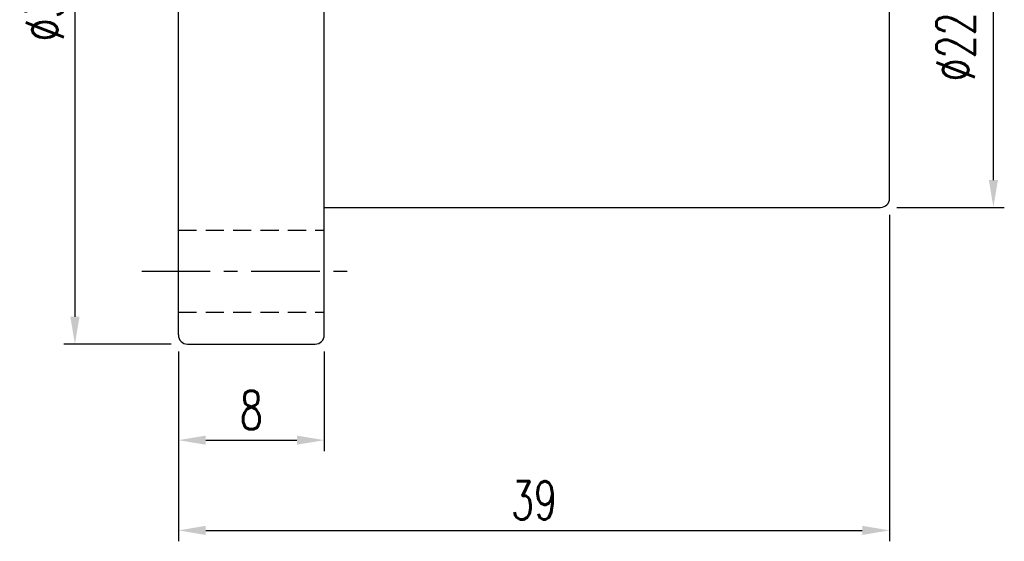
# Model space of a CAD drawing. Extents: x -57 to 243, y 96 to 458.
# Tile 2 of 46: x 189 to 243, y 96 to 125. Entities that reach past the tile are written whole.
import ezdxf

# ---------------------------------------------------------------- set-up
doc = ezdxf.new("R2010")
doc.units = 0
doc.header["$MEASUREMENT"] = 0
doc.header["$PDMODE"] = 2
doc.linetypes.add('CENTER', pattern=[2, 1.25, -0.25, 0.25, -0.25])
doc.linetypes.add('DASHED', pattern=[0.75, 0.5, -0.25])
doc.layers.get('DEFPOINTS').update_dxf_attribs({"linetype": 'CONTINUOUS'})
for name, color, linetype in [('CL', 1, 'CENTER'), ('DIM', 4, 'CONTINUOUS'), ('HID', 2, 'DASHED'), ('OUT', 3, 'CONTINUOUS')]:
    doc.layers.add(name, color=color, linetype=linetype)
doc.styles.add('DIM-7', font='SIMPLEX.shx', dxfattribs={"width": 0.7, "bigfont": 'chineset.shx'})
doc.dimstyles.new('CNS', dxfattribs={"dimtxt": 3.5, "dimasz": 2.5, "dimexe": 1, "dimexo": 1.5, "dimgap": 0.09, "dimtad": 0, "dimdsep": 46, "dimtxsty": 'DIM-7', "dimcen": 0.09, "dimclrd": 1, "dimclre": 1, "dimclrt": 4, "dimadec": 0, "dimazin": 0, "dimtfac": 1, "dimtix": 1, "dimtmove": 2, "dimatfit": 3, "dimfxl": 1, "dimtvp": 0.971429, "dimtolj": 1, "dimarcsym": 0})

# ---------------------------------------------------------------- blocks, each defined once
blk = doc.blocks.new('*D5')
at = {"layer": 'DEFPOINTS', "color": 0, "linetype": 'Continuous', "transparency": 16777216}
for p in [(235.983, 136.77), (242.171, 136.77), (235.983, 114.77)]:
    blk.add_point(p, dxfattribs=at)
at = {"layer": 'DIM', "color": 7, "linetype": 'Continuous', "lineweight": -2, "transparency": 16777216}
for p, q in [((236.883, 136.77), (242.771, 136.77)), ((242.171, 116.27), (242.171, 135.27)), ((236.883, 114.77), (242.771, 114.77))]:
    blk.add_line(p, q, dxfattribs=at)
at = {"layer": 'DIM', "color": 7, "linetype": 'Continuous', "transparency": 16777216}
for points in [[(241.921, 135.27), (242.421, 135.27), (242.171, 136.77)], [(241.921, 116.27), (242.421, 116.27), (242.171, 114.77)]]:
    blk.add_solid(points, dxfattribs=at)
at = {"layer": 'DIM', "color": 7, "linetype": 'Continuous', "transparency": 16777216, "insert": (240.101, 125.77), "char_height": 2.1, "attachment_point": 5, "rotation": 90, "style": 'DIM-7'}
blk.add_mtext('\\A1;%%c22{\\H1.26;\\S-0.007^ -0.02;}', dxfattribs=at)
blk = doc.blocks.new('*D6')
at = {"layer": 'DEFPOINTS', "color": 0, "linetype": 'Continuous', "transparency": 16777216}
for p in [(197.483, 107.77), (205.483, 107.77), (205.483, 101.998)]:
    blk.add_point(p, dxfattribs=at)
at = {"layer": 'DIM', "color": 7, "linetype": 'Continuous', "lineweight": -2, "transparency": 16777216}
for p, q in [((197.483, 106.87), (197.483, 101.398)), ((205.483, 106.87), (205.483, 101.398)), ((198.983, 101.998), (203.983, 101.998))]:
    blk.add_line(p, q, dxfattribs=at)
at = {"layer": 'DIM', "color": 7, "linetype": 'Continuous', "transparency": 16777216}
for points in [[(198.983, 102.248), (198.983, 101.748), (197.483, 101.998)], [(203.983, 102.248), (203.983, 101.748), (205.483, 101.998)]]:
    blk.add_solid(points, dxfattribs=at)
at = {"layer": 'DIM', "color": 7, "linetype": 'Continuous', "transparency": 16777216, "insert": (201.483, 103.648), "char_height": 2.1, "attachment_point": 5, "style": 'DIM-7'}
blk.add_mtext('\\A1;8', dxfattribs=at)
blk = doc.blocks.new('*D7')
at = {"layer": 'DEFPOINTS', "color": 0, "linetype": 'Continuous', "transparency": 16777216}
for p in [(236.483, 115.27), (197.483, 107.77), (236.483, 97.048)]:
    blk.add_point(p, dxfattribs=at)
at = {"layer": 'DIM', "color": 7, "linetype": 'Continuous', "lineweight": -2, "transparency": 16777216}
for p, q in [((236.483, 114.37), (236.483, 96.448)), ((197.483, 106.87), (197.483, 96.448)), ((198.983, 97.048), (234.983, 97.048))]:
    blk.add_line(p, q, dxfattribs=at)
at = {"layer": 'DIM', "color": 7, "linetype": 'Continuous', "transparency": 16777216}
for points in [[(198.983, 97.298), (198.983, 96.798), (197.483, 97.048)], [(234.983, 97.298), (234.983, 96.798), (236.483, 97.048)]]:
    blk.add_solid(points, dxfattribs=at)
at = {"layer": 'DIM', "color": 7, "linetype": 'Continuous', "transparency": 16777216, "insert": (216.983, 98.698), "char_height": 2.1, "attachment_point": 5, "style": 'DIM-7'}
blk.add_mtext('\\A1;39', dxfattribs=at)
blk = doc.blocks.new('*D8')
at = {"layer": 'DEFPOINTS', "color": 0, "linetype": 'Continuous', "transparency": 16777216}
for p in [(197.983, 144.27), (191.811, 107.27), (197.983, 107.27)]:
    blk.add_point(p, dxfattribs=at)
at = {"layer": 'DIM', "color": 7, "linetype": 'Continuous', "lineweight": -2, "transparency": 16777216}
for p, q in [((197.083, 144.27), (191.211, 144.27)), ((191.811, 142.77), (191.811, 108.77)), ((197.083, 107.27), (191.211, 107.27))]:
    blk.add_line(p, q, dxfattribs=at)
at = {"layer": 'DIM', "color": 7, "linetype": 'Continuous', "transparency": 16777216}
for points in [[(191.561, 142.77), (192.061, 142.77), (191.811, 144.27)], [(191.561, 108.77), (192.061, 108.77), (191.811, 107.27)]]:
    blk.add_solid(points, dxfattribs=at)
at = {"layer": 'DIM', "color": 7, "linetype": 'Continuous', "transparency": 16777216, "insert": (190.161, 125.77), "char_height": 2.1, "attachment_point": 5, "rotation": 90, "style": 'DIM-7'}
blk.add_mtext('\\A1;%%C37', dxfattribs=at)

msp = doc.modelspace()

# ---------------------------------------------------------------- linework, layer by layer
at = {"layer": 'CL', "color": 7, "linetype": 'CENTER', "ltscale": 3}
msp.add_line((195.483, 111.27), (207.483, 111.27), dxfattribs=at)
at = {"layer": 'HID', "color": 7, "linetype": 'DASHED', "ltscale": 2}
for p, q in [((197.483, 113.52), (205.483, 113.52)), ((197.483, 109.02), (205.483, 109.02))]:
    msp.add_line(p, q, dxfattribs=at)
at = {"layer": 'OUT', "color": 7, "linetype": 'Continuous'}
for p, q in [((197.483, 107.77), (197.483, 143.77)), ((205.483, 107.77), (205.483, 143.77)), ((236.483, 115.27), (236.483, 136.27)), ((205.483, 114.77), (235.983, 114.77)), ((197.983, 107.27), (204.983, 107.27))]:
    msp.add_line(p, q, dxfattribs=at)
for centre, start, end in [((235.983, 115.27), 270, 0), ((197.983, 107.77), 180, 270), ((204.983, 107.77), 270, 0)]:
    msp.add_arc(centre, 0.5, start, end, dxfattribs=at)

# ---------------------------------------------------------------- dimensions: what is measured, and where the dimension line sits
at = {"layer": 'DIM', "color": 7, "linetype": 'Continuous'}
for base, p1, p2, text, override, picture, middle in [((191.811, 107.27), (197.983, 144.27), (197.983, 107.27), '%%C<>', {"dimscale": 0.6, "dimgap": 1, "dimtad": 1, "dimclrd": 7, "dimclre": 7, "dimclrt": 7, "dimtp": -0.01, "dimtm": 0.03, "dimtfac": 0.6, "dimtmove": 0}, '*D8', (190.161, 125.77)), ((242.171, 136.77), (235.983, 114.77), (235.983, 136.77), '%%c<>', {"dimscale": 0.6, "dimgap": 1, "dimtad": 1, "dimclrd": 7, "dimclre": 7, "dimclrt": 7, "dimtol": 1, "dimtp": -0.007, "dimtm": 0.02, "dimtfac": 0.6, "dimtdec": 3, "dimtmove": 0}, '*D5', (240.101, 125.77))]:
    dim = msp.add_linear_dim(base=base, p1=p1, p2=p2, angle=90, text=text, dimstyle='CNS', override=override, dxfattribs=at)
    dim.commit()
    dim.dimension.update_dxf_attribs({"geometry": picture, "text_midpoint": middle})
dim = msp.add_linear_dim(base=(236.483, 97.048), p1=(197.483, 107.77), p2=(236.483, 115.27), dimstyle='CNS', override={"dimscale": 0.6, "dimgap": 1, "dimtad": 1, "dimclrd": 7, "dimclre": 7, "dimclrt": 7, "dimtol": 0, "dimlim": 0, "dimtp": -0.01, "dimtm": 0.03, "dimtfac": 0.6, "dimtmove": 0}, dxfattribs=at)
dim.commit()
dim.dimension.update_dxf_attribs({"geometry": '*D7', "text_midpoint": (216.983, 98.698)})
dim = msp.add_linear_dim(base=(205.483, 101.998), p1=(197.483, 107.77), p2=(205.483, 107.77), dimstyle='CNS', override={"dimscale": 0.6, "dimgap": 1, "dimtad": 1, "dimclrd": 7, "dimclre": 7, "dimclrt": 7, "dimtp": -0.01, "dimtm": 0.03, "dimtfac": 0.6, "dimtmove": 0}, dxfattribs=at)
dim.commit()
dim.dimension.update_dxf_attribs({"geometry": '*D6', "text_midpoint": (201.483, 101.998), "dimtype": 160})

doc.saveas('drawing.dxf')
